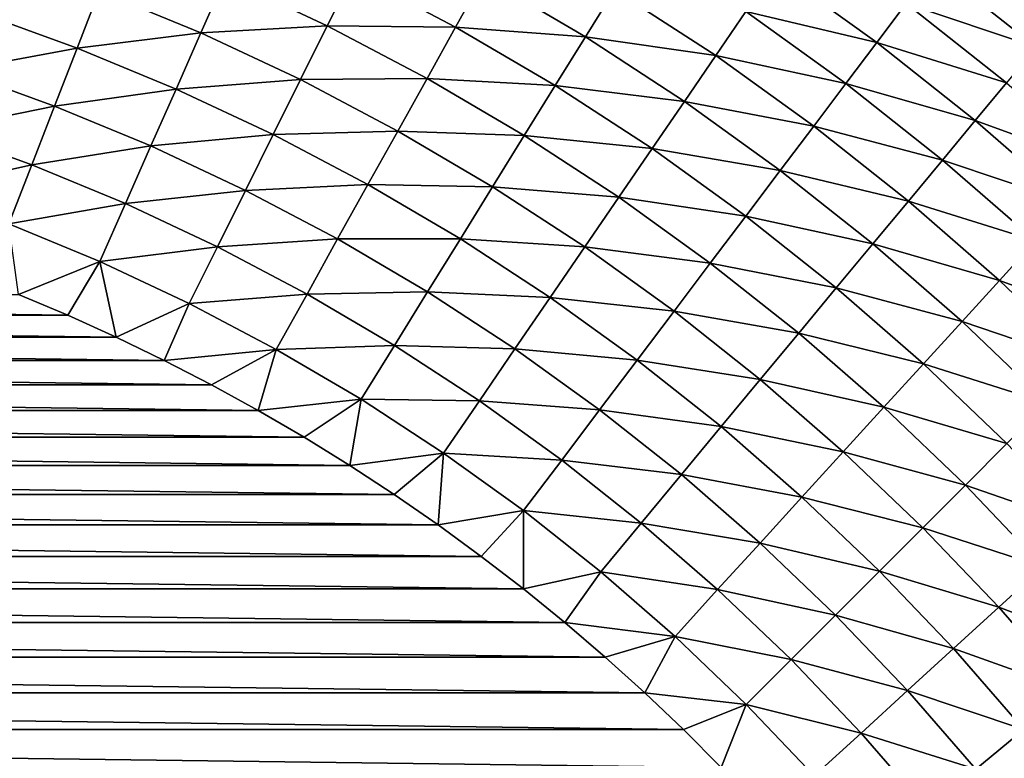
# Model space of a CAD drawing. Extents: x -260 to 260, y -882 to 882.
# Tile 168 of 234: x 11 to 25, y 600 to 610. Entities that reach past the tile are written whole.
import ezdxf

# ---------------------------------------------------------------- set-up
doc = ezdxf.new("R2010")
doc.units = 0
doc.header["$LTSCALE"] = 21.359881
for name, color, linetype in [('1', 7, 'CONTINUOUS'), ('21', 7, 'CONTINUOUS'), ('25', 7, 'CONTINUOUS')]:
    doc.layers.add(name, color=color, linetype=linetype)

msp = doc.modelspace()

# ---------------------------------------------------------------- linework, layer by layer
at = {"layer": '1', "color": 7, "linetype": 'CONTINUOUS'}
for points in [[(253.525, 812.5), (-253.525, 0), (253.525, 0), (253.525, 812.5)], [(-253.525, 0), (253.525, 812.5), (116.582, 650.819), (-253.525, 0)], [(114.854, 648.894), (-253.525, 0), (116.582, 650.819), (114.854, 648.894)], [(113.045, 647.046), (-253.525, 0), (114.854, 648.894), (113.045, 647.046)], [(111.157, 645.277), (-253.525, 0), (113.045, 647.046), (111.157, 645.277)], [(109.196, 643.59), (-253.525, 0), (111.157, 645.277), (109.196, 643.59)], [(107.164, 641.99), (-253.525, 0), (109.196, 643.59), (107.164, 641.99)], [(105.065, 640.479), (-253.525, 0), (107.164, 641.99), (105.065, 640.479)], [(102.902, 639.059), (-253.525, 0), (105.065, 640.479), (102.902, 639.059)], [(100.681, 637.734), (-253.525, 0), (102.902, 639.059), (100.681, 637.734)], [(98.405, 636.505), (-253.525, 0), (100.681, 637.734), (98.405, 636.505)], [(96.078, 635.376), (-253.525, 0), (98.405, 636.505), (96.078, 635.376)], [(93.704, 634.347), (-253.525, 0), (96.078, 635.376), (93.704, 634.347)], [(91.289, 633.422), (-253.525, 0), (93.704, 634.347), (91.289, 633.422)], [(88.835, 632.602), (-253.525, 0), (91.289, 633.422), (88.835, 632.602)], [(86.349, 631.887), (-253.525, 0), (88.835, 632.602), (86.349, 631.887)], [(83.835, 631.281), (-253.525, 0), (86.349, 631.887), (83.835, 631.281)], [(81.296, 630.783), (-253.525, 0), (83.835, 631.281), (81.296, 630.783)], [(78.739, 630.395), (-253.525, 0), (81.296, 630.783), (78.739, 630.395)], [(76.167, 630.117), (-253.525, 0), (78.739, 630.395), (76.167, 630.117)], [(73.586, 629.95), (-253.525, 0), (76.167, 630.117), (73.586, 629.95)], [(71, 629.895), (-253.525, 0), (73.586, 629.95), (71, 629.895)], [(-129, 629.895), (-253.525, 0), (71, 629.895), (-129, 629.895)]]:
    msp.add_3dface(points, dxfattribs=at)
at = {"layer": '21', "color": 7, "linetype": 'CONTINUOUS'}
for points in [[(-11.113, 606.327, -29), (11.813, 606.031, -29), (-11.813, 606.031, -29), (-11.113, 606.327, -29)], [(11.113, 606.327, -29), (11.813, 606.031, -29), (-11.113, 606.327, -29), (11.113, 606.327, -29)], [(-11.813, 606.031, -29), (12.505, 605.718, -29), (-12.505, 605.718, -29), (-11.813, 606.031, -29)], [(11.813, 606.031, -29), (12.505, 605.718, -29), (-11.813, 606.031, -29), (11.813, 606.031, -29)], [(-12.505, 605.718, -29), (13.189, 605.387, -29), (-13.189, 605.387, -29), (-12.505, 605.718, -29)], [(12.505, 605.718, -29), (13.189, 605.387, -29), (-12.505, 605.718, -29), (12.505, 605.718, -29)], [(-13.189, 605.387, -29), (13.864, 605.039, -29), (-13.864, 605.039, -29), (-13.189, 605.387, -29)], [(13.189, 605.387, -29), (13.864, 605.039, -29), (-13.189, 605.387, -29), (13.189, 605.387, -29)], [(-13.864, 605.039, -29), (14.53, 604.673, -29), (-14.53, 604.673, -29), (-13.864, 605.039, -29)], [(13.864, 605.039, -29), (14.53, 604.673, -29), (-13.864, 605.039, -29), (13.864, 605.039, -29)], [(-14.53, 604.673, -29), (15.186, 604.291, -29), (-15.186, 604.291, -29), (-14.53, 604.673, -29)], [(14.53, 604.673, -29), (15.186, 604.291, -29), (-14.53, 604.673, -29), (14.53, 604.673, -29)], [(-15.186, 604.291, -29), (15.833, 603.891, -29), (-15.833, 603.891, -29), (-15.186, 604.291, -29)], [(15.186, 604.291, -29), (15.833, 603.891, -29), (-15.186, 604.291, -29), (15.186, 604.291, -29)], [(-15.833, 603.891, -29), (16.468, 603.475, -29), (-16.468, 603.475, -29), (-15.833, 603.891, -29)], [(15.833, 603.891, -29), (16.468, 603.475, -29), (-15.833, 603.891, -29), (15.833, 603.891, -29)], [(-16.468, 603.475, -29), (17.093, 603.043, -29), (-17.093, 603.043, -29), (-16.468, 603.475, -29)], [(16.468, 603.475, -29), (17.093, 603.043, -29), (-16.468, 603.475, -29), (16.468, 603.475, -29)], [(-17.093, 603.043, -29), (17.706, 602.595, -29), (-17.706, 602.595, -29), (-17.093, 603.043, -29)], [(17.093, 603.043, -29), (17.706, 602.595, -29), (-17.093, 603.043, -29), (17.093, 603.043, -29)], [(-17.706, 602.595, -29), (18.308, 602.132, -29), (-18.308, 602.132, -29), (-17.706, 602.595, -29)], [(17.706, 602.595, -29), (18.308, 602.132, -29), (-17.706, 602.595, -29), (17.706, 602.595, -29)], [(-18.308, 602.132, -29), (18.898, 601.652, -29), (-18.898, 601.652, -29), (-18.308, 602.132, -29)], [(18.308, 602.132, -29), (18.898, 601.652, -29), (-18.308, 602.132, -29), (18.308, 602.132, -29)], [(-18.898, 601.652, -29), (19.474, 601.158, -29), (-19.474, 601.158, -29), (-18.898, 601.652, -29)], [(18.898, 601.652, -29), (19.474, 601.158, -29), (-18.898, 601.652, -29), (18.898, 601.652, -29)], [(-19.474, 601.158, -29), (20.039, 600.65, -29), (-20.039, 600.65, -29), (-19.474, 601.158, -29)], [(19.474, 601.158, -29), (20.039, 600.65, -29), (-19.474, 601.158, -29), (19.474, 601.158, -29)], [(-20.039, 600.65, -29), (20.589, 600.126, -29), (-20.589, 600.126, -29), (-20.039, 600.65, -29)], [(20.039, 600.65, -29), (20.589, 600.126, -29), (-20.039, 600.65, -29), (20.039, 600.65, -29)], [(-20.589, 600.126, -29), (21.127, 599.589, -29), (-21.127, 599.589, -29), (-20.589, 600.126, -29)], [(20.589, 600.126, -29), (21.127, 599.589, -29), (-20.589, 600.126, -29), (20.589, 600.126, -29)]]:
    msp.add_3dface(points, dxfattribs=at)
at = {"layer": '25', "color": 7, "linetype": 'CONTINUOUS'}
for points in [[(23.347, 609.916, -25.816), (21.481, 610.358, -26.352), (21.894, 610.961, -25.816), (23.347, 609.916, -25.816)], [(23.347, 609.916, -25.816), (21.894, 610.961, -25.816), (23.767, 610.472, -25.235), (23.347, 609.916, -25.816)], [(25.617, 609.849, -24.614), (23.767, 610.472, -25.235), (24.165, 611, -24.614), (25.617, 609.849, -24.614)], [(25.617, 609.849, -24.614), (24.165, 611, -24.614), (26.015, 610.328, -23.954), (25.617, 609.849, -24.614)], [(13.711, 610.053, -28.326), (12.262, 610.653, -28.326), (14.058, 610.838, -28.031), (13.711, 610.053, -28.326)], [(15.513, 610.154, -28.031), (13.711, 610.053, -28.326), (14.058, 610.838, -28.031), (15.513, 610.154, -28.031)], [(15.513, 610.154, -28.031), (14.058, 610.838, -28.031), (15.887, 610.905, -27.685), (15.513, 610.154, -28.031)], [(17.343, 610.137, -27.685), (15.513, 610.154, -28.031), (15.887, 610.905, -27.685), (17.343, 610.137, -27.685)], [(17.343, 610.137, -27.685), (15.887, 610.905, -27.685), (17.74, 610.85, -27.289), (17.343, 610.137, -27.685)], [(19.192, 609.997, -27.289), (17.343, 610.137, -27.685), (17.74, 610.85, -27.289), (19.192, 609.997, -27.289)], [(19.192, 609.997, -27.289), (17.74, 610.85, -27.289), (19.608, 610.669, -26.844), (19.192, 609.997, -27.289)], [(11.947, 609.838, -28.569), (10.51, 610.357, -28.569), (12.262, 610.653, -28.326), (11.947, 609.838, -28.569)], [(13.711, 610.053, -28.326), (11.947, 609.838, -28.569), (12.262, 610.653, -28.326), (13.711, 610.053, -28.326)], [(21.05, 609.729, -26.844), (19.192, 609.997, -27.289), (19.608, 610.669, -26.844), (21.05, 609.729, -26.844)], [(21.05, 609.729, -26.844), (19.608, 610.669, -26.844), (21.481, 610.358, -26.352), (21.05, 609.729, -26.844)], [(25.195, 609.341, -25.235), (23.347, 609.916, -25.816), (23.767, 610.472, -25.235), (25.195, 609.341, -25.235)], [(25.195, 609.341, -25.235), (23.767, 610.472, -25.235), (25.617, 609.849, -24.614), (25.195, 609.341, -25.235)], [(11.947, 609.838, -28.569), (10.228, 609.516, -28.758), (10.51, 610.357, -28.569), (11.947, 609.838, -28.569)], [(22.906, 609.332, -26.352), (21.05, 609.729, -26.844), (21.481, 610.358, -26.352), (22.906, 609.332, -26.352)], [(22.906, 609.332, -26.352), (21.481, 610.358, -26.352), (23.347, 609.916, -25.816), (22.906, 609.332, -26.352)], [(15.131, 609.387, -28.326), (13.711, 610.053, -28.326), (15.513, 610.154, -28.031), (15.131, 609.387, -28.326)], [(16.935, 609.405, -28.031), (15.131, 609.387, -28.326), (15.513, 610.154, -28.031), (16.935, 609.405, -28.031)], [(16.935, 609.405, -28.031), (15.513, 610.154, -28.031), (17.343, 610.137, -27.685), (16.935, 609.405, -28.031)], [(18.763, 609.303, -27.685), (16.935, 609.405, -28.031), (17.343, 610.137, -27.685), (18.763, 609.303, -27.685)], [(18.763, 609.303, -27.685), (17.343, 610.137, -27.685), (19.192, 609.997, -27.289), (18.763, 609.303, -27.685)], [(13.358, 609.253, -28.569), (11.947, 609.838, -28.569), (13.711, 610.053, -28.326), (13.358, 609.253, -28.569)], [(15.131, 609.387, -28.326), (13.358, 609.253, -28.569), (13.711, 610.053, -28.326), (15.131, 609.387, -28.326)], [(20.603, 609.077, -27.289), (18.763, 609.303, -27.685), (19.192, 609.997, -27.289), (20.603, 609.077, -27.289)], [(20.603, 609.077, -27.289), (19.192, 609.997, -27.289), (21.05, 609.729, -26.844), (20.603, 609.077, -27.289)], [(11.626, 609.011, -28.758), (10.228, 609.516, -28.758), (11.947, 609.838, -28.569), (11.626, 609.011, -28.758)], [(13.358, 609.253, -28.569), (11.626, 609.011, -28.758), (11.947, 609.838, -28.569), (13.358, 609.253, -28.569)], [(24.749, 608.805, -25.816), (22.906, 609.332, -26.352), (23.347, 609.916, -25.816), (24.749, 608.805, -25.816)], [(24.749, 608.805, -25.816), (23.347, 609.916, -25.816), (25.195, 609.341, -25.235), (24.749, 608.805, -25.816)], [(22.447, 608.724, -26.844), (20.603, 609.077, -27.289), (21.05, 609.729, -26.844), (22.447, 608.724, -26.844)], [(22.447, 608.724, -26.844), (21.05, 609.729, -26.844), (22.906, 609.332, -26.352), (22.447, 608.724, -26.844)], [(11.626, 609.011, -28.758), (9.943, 608.665, -28.893), (10.228, 609.516, -28.758), (11.626, 609.011, -28.758)], [(14.741, 608.604, -28.569), (13.358, 609.253, -28.569), (15.131, 609.387, -28.326), (14.741, 608.604, -28.569)], [(16.518, 608.655, -28.326), (14.741, 608.604, -28.569), (15.131, 609.387, -28.326), (16.518, 608.655, -28.326)], [(16.518, 608.655, -28.326), (15.131, 609.387, -28.326), (16.935, 609.405, -28.031), (16.518, 608.655, -28.326)], [(18.321, 608.59, -28.031), (16.518, 608.655, -28.326), (16.935, 609.405, -28.031), (18.321, 608.59, -28.031)], [(18.321, 608.59, -28.031), (16.935, 609.405, -28.031), (18.763, 609.303, -27.685), (18.321, 608.59, -28.031)], [(20.142, 608.404, -27.685), (18.321, 608.59, -28.031), (18.763, 609.303, -27.685), (20.142, 608.404, -27.685)], [(20.142, 608.404, -27.685), (18.763, 609.303, -27.685), (20.603, 609.077, -27.289), (20.142, 608.404, -27.685)], [(24.282, 608.242, -26.352), (22.447, 608.724, -26.844), (22.906, 609.332, -26.352), (24.282, 608.242, -26.352)], [(24.282, 608.242, -26.352), (22.906, 609.332, -26.352), (24.749, 608.805, -25.816), (24.282, 608.242, -26.352)], [(26.569, 608.145, -25.235), (24.749, 608.805, -25.816), (25.195, 609.341, -25.235), (26.569, 608.145, -25.235)], [(13, 608.442, -28.758), (11.626, 609.011, -28.758), (13.358, 609.253, -28.569), (13, 608.442, -28.758)], [(14.741, 608.604, -28.569), (13, 608.442, -28.758), (13.358, 609.253, -28.569), (14.741, 608.604, -28.569)], [(11.302, 608.175, -28.893), (9.943, 608.665, -28.893), (11.626, 609.011, -28.758), (11.302, 608.175, -28.893)], [(13, 608.442, -28.758), (11.302, 608.175, -28.893), (11.626, 609.011, -28.758), (13, 608.442, -28.758)], [(21.97, 608.093, -27.289), (20.142, 608.404, -27.685), (20.603, 609.077, -27.289), (21.97, 608.093, -27.289)], [(21.97, 608.093, -27.289), (20.603, 609.077, -27.289), (22.447, 608.724, -26.844), (21.97, 608.093, -27.289)], [(23.796, 607.656, -26.844), (21.97, 608.093, -27.289), (22.447, 608.724, -26.844), (23.796, 607.656, -26.844)], [(23.796, 607.656, -26.844), (22.447, 608.724, -26.844), (24.282, 608.242, -26.352), (23.796, 607.656, -26.844)], [(26.1, 607.63, -25.816), (24.282, 608.242, -26.352), (24.749, 608.805, -25.816), (26.1, 607.63, -25.816)], [(26.1, 607.63, -25.816), (24.749, 608.805, -25.816), (26.569, 608.145, -25.235), (26.1, 607.63, -25.816)], [(11.302, 608.175, -28.893), (9.656, 607.809, -28.974), (9.943, 608.665, -28.893), (11.302, 608.175, -28.893)], [(14.346, 607.81, -28.758), (13, 608.442, -28.758), (14.741, 608.604, -28.569), (14.346, 607.81, -28.758)], [(16.093, 607.892, -28.569), (14.346, 607.81, -28.758), (14.741, 608.604, -28.569), (16.093, 607.892, -28.569)], [(16.093, 607.892, -28.569), (14.741, 608.604, -28.569), (16.518, 608.655, -28.326), (16.093, 607.892, -28.569)], [(17.87, 607.861, -28.326), (16.093, 607.892, -28.569), (16.518, 608.655, -28.326), (17.87, 607.861, -28.326)], [(17.87, 607.861, -28.326), (16.518, 608.655, -28.326), (18.321, 608.59, -28.031), (17.87, 607.861, -28.326)], [(19.668, 607.712, -28.031), (17.87, 607.861, -28.326), (18.321, 608.59, -28.031), (19.668, 607.712, -28.031)], [(19.668, 607.712, -28.031), (18.321, 608.59, -28.031), (20.142, 608.404, -27.685), (19.668, 607.712, -28.031)], [(12.638, 607.621, -28.893), (11.302, 608.175, -28.893), (13, 608.442, -28.758), (12.638, 607.621, -28.893)], [(14.346, 607.81, -28.758), (12.638, 607.621, -28.893), (13, 608.442, -28.758), (14.346, 607.81, -28.758)], [(21.479, 607.442, -27.685), (19.668, 607.712, -28.031), (20.142, 608.404, -27.685), (21.479, 607.442, -27.685)], [(21.479, 607.442, -27.685), (20.142, 608.404, -27.685), (21.97, 608.093, -27.289), (21.479, 607.442, -27.685)], [(10.976, 607.332, -28.974), (9.656, 607.809, -28.974), (11.302, 608.175, -28.893), (10.976, 607.332, -28.974)], [(12.638, 607.621, -28.893), (10.976, 607.332, -28.974), (11.302, 608.175, -28.893), (12.638, 607.621, -28.893)], [(25.607, 607.09, -26.352), (23.796, 607.656, -26.844), (24.282, 608.242, -26.352), (25.607, 607.09, -26.352)], [(25.607, 607.09, -26.352), (24.282, 608.242, -26.352), (26.1, 607.63, -25.816), (25.607, 607.09, -26.352)], [(23.291, 607.048, -27.289), (21.479, 607.442, -27.685), (21.97, 608.093, -27.289), (23.291, 607.048, -27.289)], [(23.291, 607.048, -27.289), (21.97, 608.093, -27.289), (23.796, 607.656, -26.844), (23.291, 607.048, -27.289)], [(15.661, 607.117, -28.758), (14.346, 607.81, -28.758), (16.093, 607.892, -28.569), (15.661, 607.117, -28.758)], [(17.41, 607.118, -28.569), (15.661, 607.117, -28.758), (16.093, 607.892, -28.569), (17.41, 607.118, -28.569)], [(17.41, 607.118, -28.569), (16.093, 607.892, -28.569), (17.87, 607.861, -28.326), (17.41, 607.118, -28.569)], [(13.946, 607.007, -28.893), (12.638, 607.621, -28.893), (14.346, 607.81, -28.758), (13.946, 607.007, -28.893)], [(15.661, 607.117, -28.758), (13.946, 607.007, -28.893), (14.346, 607.81, -28.758), (15.661, 607.117, -28.758)], [(19.184, 607.005, -28.326), (17.41, 607.118, -28.569), (17.87, 607.861, -28.326), (19.184, 607.005, -28.326)], [(19.184, 607.005, -28.326), (17.87, 607.861, -28.326), (19.668, 607.712, -28.031), (19.184, 607.005, -28.326)], [(12.273, 606.795, -28.974), (10.976, 607.332, -28.974), (12.638, 607.621, -28.893), (12.273, 606.795, -28.974)], [(13.946, 607.007, -28.893), (12.273, 606.795, -28.974), (12.638, 607.621, -28.893), (13.946, 607.007, -28.893)], [(20.973, 606.773, -28.031), (19.184, 607.005, -28.326), (19.668, 607.712, -28.031), (20.973, 606.773, -28.031)], [(20.973, 606.773, -28.031), (19.668, 607.712, -28.031), (21.479, 607.442, -27.685), (20.973, 606.773, -28.031)], [(25.094, 606.526, -26.844), (23.291, 607.048, -27.289), (23.796, 607.656, -26.844), (25.094, 606.526, -26.844)], [(25.094, 606.526, -26.844), (23.796, 607.656, -26.844), (25.607, 607.09, -26.352), (25.094, 606.526, -26.844)], [(12.273, 606.795, -28.974), (11.113, 606.327, -29), (10.976, 607.332, -28.974), (12.273, 606.795, -28.974)], [(22.769, 606.42, -27.685), (20.973, 606.773, -28.031), (21.479, 607.442, -27.685), (22.769, 606.42, -27.685)], [(22.769, 606.42, -27.685), (21.479, 607.442, -27.685), (23.291, 607.048, -27.289), (22.769, 606.42, -27.685)], [(15.225, 606.333, -28.893), (13.946, 607.007, -28.893), (15.661, 607.117, -28.758), (15.225, 606.333, -28.893)], [(16.943, 606.364, -28.758), (15.225, 606.333, -28.893), (15.661, 607.117, -28.758), (16.943, 606.364, -28.758)], [(16.943, 606.364, -28.758), (15.661, 607.117, -28.758), (17.41, 607.118, -28.569), (16.943, 606.364, -28.758)], [(18.69, 606.284, -28.569), (16.943, 606.364, -28.758), (17.41, 607.118, -28.569), (18.69, 606.284, -28.569)], [(18.69, 606.284, -28.569), (17.41, 607.118, -28.569), (19.184, 607.005, -28.326), (18.69, 606.284, -28.569)], [(24.561, 605.942, -27.289), (22.769, 606.42, -27.685), (23.291, 607.048, -27.289), (24.561, 605.942, -27.289)], [(24.561, 605.942, -27.289), (23.291, 607.048, -27.289), (25.094, 606.526, -26.844), (24.561, 605.942, -27.289)], [(26.877, 605.877, -26.352), (25.094, 606.526, -26.844), (25.607, 607.09, -26.352), (26.877, 605.877, -26.352)], [(13.543, 606.199, -28.974), (12.273, 606.795, -28.974), (13.946, 607.007, -28.893), (13.543, 606.199, -28.974)], [(15.225, 606.333, -28.893), (13.543, 606.199, -28.974), (13.946, 607.007, -28.893), (15.225, 606.333, -28.893)], [(20.457, 606.089, -28.326), (18.69, 606.284, -28.569), (19.184, 607.005, -28.326), (20.457, 606.089, -28.326)], [(20.457, 606.089, -28.326), (19.184, 607.005, -28.326), (20.973, 606.773, -28.031), (20.457, 606.089, -28.326)], [(11.813, 606.031, -29), (11.113, 606.327, -29), (12.273, 606.795, -28.974), (11.813, 606.031, -29)], [(12.505, 605.718, -29), (11.813, 606.031, -29), (12.273, 606.795, -28.974), (12.505, 605.718, -29)], [(13.543, 606.199, -28.974), (12.505, 605.718, -29), (12.273, 606.795, -28.974), (13.543, 606.199, -28.974)], [(22.234, 605.775, -28.031), (20.457, 606.089, -28.326), (20.973, 606.773, -28.031), (22.234, 605.775, -28.031)], [(22.234, 605.775, -28.031), (20.973, 606.773, -28.031), (22.769, 606.42, -27.685), (22.234, 605.775, -28.031)], [(26.338, 605.338, -26.844), (24.561, 605.942, -27.289), (25.094, 606.526, -26.844), (26.338, 605.338, -26.844)], [(26.338, 605.338, -26.844), (25.094, 606.526, -26.844), (26.877, 605.877, -26.352), (26.338, 605.338, -26.844)], [(14.785, 605.544, -28.974), (13.543, 606.199, -28.974), (15.225, 606.333, -28.893), (14.785, 605.544, -28.974)], [(16.471, 605.601, -28.893), (14.785, 605.544, -28.974), (15.225, 606.333, -28.893), (16.471, 605.601, -28.893)], [(16.471, 605.601, -28.893), (15.225, 606.333, -28.893), (16.943, 606.364, -28.758), (16.471, 605.601, -28.893)], [(18.188, 605.552, -28.758), (16.471, 605.601, -28.893), (16.943, 606.364, -28.758), (18.188, 605.552, -28.758)], [(18.188, 605.552, -28.758), (16.943, 606.364, -28.758), (18.69, 606.284, -28.569), (18.188, 605.552, -28.758)], [(24.011, 605.339, -27.685), (22.234, 605.775, -28.031), (22.769, 606.42, -27.685), (24.011, 605.339, -27.685)], [(24.011, 605.339, -27.685), (22.769, 606.42, -27.685), (24.561, 605.942, -27.289), (24.011, 605.339, -27.685)], [(13.189, 605.387, -29), (12.505, 605.718, -29), (13.543, 606.199, -28.974), (13.189, 605.387, -29)], [(14.785, 605.544, -28.974), (13.189, 605.387, -29), (13.543, 606.199, -28.974), (14.785, 605.544, -28.974)], [(19.93, 605.391, -28.569), (18.188, 605.552, -28.758), (18.69, 606.284, -28.569), (19.93, 605.391, -28.569)], [(19.93, 605.391, -28.569), (18.69, 606.284, -28.569), (20.457, 606.089, -28.326), (19.93, 605.391, -28.569)], [(21.686, 605.115, -28.326), (19.93, 605.391, -28.569), (20.457, 606.089, -28.326), (21.686, 605.115, -28.326)], [(21.686, 605.115, -28.326), (20.457, 606.089, -28.326), (22.234, 605.775, -28.031), (21.686, 605.115, -28.326)], [(25.779, 604.779, -27.289), (24.011, 605.339, -27.685), (24.561, 605.942, -27.289), (25.779, 604.779, -27.289)], [(25.779, 604.779, -27.289), (24.561, 605.942, -27.289), (26.338, 605.338, -26.844), (25.779, 604.779, -27.289)], [(23.447, 604.72, -28.031), (21.686, 605.115, -28.326), (22.234, 605.775, -28.031), (23.447, 604.72, -28.031)], [(23.447, 604.72, -28.031), (22.234, 605.775, -28.031), (24.011, 605.339, -27.685), (23.447, 604.72, -28.031)], [(13.864, 605.039, -29), (13.189, 605.387, -29), (14.785, 605.544, -28.974), (13.864, 605.039, -29)], [(14.53, 604.673, -29), (13.864, 605.039, -29), (14.785, 605.544, -28.974), (14.53, 604.673, -29)], [(15.995, 604.833, -28.974), (14.53, 604.673, -29), (14.785, 605.544, -28.974), (15.995, 604.833, -28.974)], [(15.995, 604.833, -28.974), (14.785, 605.544, -28.974), (16.471, 605.601, -28.893), (15.995, 604.833, -28.974)], [(17.682, 604.812, -28.893), (15.995, 604.833, -28.974), (16.471, 605.601, -28.893), (17.682, 604.812, -28.893)], [(17.682, 604.812, -28.893), (16.471, 605.601, -28.893), (18.188, 605.552, -28.758), (17.682, 604.812, -28.893)], [(19.395, 604.684, -28.758), (17.682, 604.812, -28.893), (18.188, 605.552, -28.758), (19.395, 604.684, -28.758)], [(19.395, 604.684, -28.758), (18.188, 605.552, -28.758), (19.93, 605.391, -28.569), (19.395, 604.684, -28.758)], [(21.127, 604.443, -28.569), (19.395, 604.684, -28.758), (19.93, 605.391, -28.569), (21.127, 604.443, -28.569)], [(21.127, 604.443, -28.569), (19.93, 605.391, -28.569), (21.686, 605.115, -28.326), (21.127, 604.443, -28.569)], [(25.202, 604.202, -27.685), (23.447, 604.72, -28.031), (24.011, 605.339, -27.685), (25.202, 604.202, -27.685)], [(25.202, 604.202, -27.685), (24.011, 605.339, -27.685), (25.779, 604.779, -27.289), (25.202, 604.202, -27.685)], [(22.869, 604.086, -28.326), (21.127, 604.443, -28.569), (21.686, 605.115, -28.326), (22.869, 604.086, -28.326)], [(22.869, 604.086, -28.326), (21.686, 605.115, -28.326), (23.447, 604.72, -28.031), (22.869, 604.086, -28.326)], [(15.186, 604.291, -29), (14.53, 604.673, -29), (15.995, 604.833, -28.974), (15.186, 604.291, -29)], [(15.833, 603.891, -29), (15.186, 604.291, -29), (15.995, 604.833, -28.974), (15.833, 603.891, -29)], [(17.171, 604.067, -28.974), (15.833, 603.891, -29), (15.995, 604.833, -28.974), (17.171, 604.067, -28.974)], [(17.171, 604.067, -28.974), (15.995, 604.833, -28.974), (17.682, 604.812, -28.893), (17.171, 604.067, -28.974)], [(18.855, 603.968, -28.893), (17.171, 604.067, -28.974), (17.682, 604.812, -28.893), (18.855, 603.968, -28.893)], [(18.855, 603.968, -28.893), (17.682, 604.812, -28.893), (19.395, 604.684, -28.758), (18.855, 603.968, -28.893)], [(20.561, 603.76, -28.758), (18.855, 603.968, -28.893), (19.395, 604.684, -28.758), (20.561, 603.76, -28.758)], [(20.561, 603.76, -28.758), (19.395, 604.684, -28.758), (21.127, 604.443, -28.569), (20.561, 603.76, -28.758)], [(24.609, 603.609, -28.031), (22.869, 604.086, -28.326), (23.447, 604.72, -28.031), (24.609, 603.609, -28.031)], [(24.609, 603.609, -28.031), (23.447, 604.72, -28.031), (25.202, 604.202, -27.685), (24.609, 603.609, -28.031)], [(22.28, 603.44, -28.569), (20.561, 603.76, -28.758), (21.127, 604.443, -28.569), (22.28, 603.44, -28.569)], [(22.28, 603.44, -28.569), (21.127, 604.443, -28.569), (22.869, 604.086, -28.326), (22.28, 603.44, -28.569)], [(24.003, 603.003, -28.326), (22.28, 603.44, -28.569), (22.869, 604.086, -28.326), (24.003, 603.003, -28.326)], [(24.003, 603.003, -28.326), (22.869, 604.086, -28.326), (24.609, 603.609, -28.031), (24.003, 603.003, -28.326)], [(26.339, 603.011, -27.685), (24.609, 603.609, -28.031), (25.202, 604.202, -27.685), (26.339, 603.011, -27.685)], [(16.468, 603.475, -29), (15.833, 603.891, -29), (17.171, 604.067, -28.974), (16.468, 603.475, -29)], [(17.093, 603.043, -29), (16.468, 603.475, -29), (17.171, 604.067, -28.974), (17.093, 603.043, -29)], [(18.31, 603.247, -28.974), (17.093, 603.043, -29), (17.171, 604.067, -28.974), (18.31, 603.247, -28.974)], [(18.31, 603.247, -28.974), (17.171, 604.067, -28.974), (18.855, 603.968, -28.893), (18.31, 603.247, -28.974)], [(19.988, 603.07, -28.893), (18.31, 603.247, -28.974), (18.855, 603.968, -28.893), (19.988, 603.07, -28.893)], [(19.988, 603.07, -28.893), (18.855, 603.968, -28.893), (20.561, 603.76, -28.758), (19.988, 603.07, -28.893)], [(21.682, 602.784, -28.758), (19.988, 603.07, -28.893), (20.561, 603.76, -28.758), (21.682, 602.784, -28.758)], [(21.682, 602.784, -28.758), (20.561, 603.76, -28.758), (22.28, 603.44, -28.569), (21.682, 602.784, -28.758)], [(25.72, 602.447, -28.031), (24.003, 603.003, -28.326), (24.609, 603.609, -28.031), (25.72, 602.447, -28.031)], [(25.72, 602.447, -28.031), (24.609, 603.609, -28.031), (26.339, 603.011, -27.685), (25.72, 602.447, -28.031)], [(23.385, 602.385, -28.569), (21.682, 602.784, -28.758), (22.28, 603.44, -28.569), (23.385, 602.385, -28.569)], [(23.385, 602.385, -28.569), (22.28, 603.44, -28.569), (24.003, 603.003, -28.326), (23.385, 602.385, -28.569)], [(17.706, 602.595, -29), (17.093, 603.043, -29), (18.31, 603.247, -28.974), (17.706, 602.595, -29)], [(18.308, 602.132, -29), (17.706, 602.595, -29), (18.31, 603.247, -28.974), (18.308, 602.132, -29)], [(19.411, 602.375, -28.974), (18.308, 602.132, -29), (18.31, 603.247, -28.974), (19.411, 602.375, -28.974)], [(19.411, 602.375, -28.974), (18.31, 603.247, -28.974), (19.988, 603.07, -28.893), (19.411, 602.375, -28.974)], [(21.078, 602.122, -28.893), (19.411, 602.375, -28.974), (19.988, 603.07, -28.893), (21.078, 602.122, -28.893)], [(21.078, 602.122, -28.893), (19.988, 603.07, -28.893), (21.682, 602.784, -28.758), (21.078, 602.122, -28.893)], [(25.086, 601.869, -28.326), (23.385, 602.385, -28.569), (24.003, 603.003, -28.326), (25.086, 601.869, -28.326)], [(25.086, 601.869, -28.326), (24.003, 603.003, -28.326), (25.72, 602.447, -28.031), (25.086, 601.869, -28.326)], [(22.758, 601.758, -28.758), (21.078, 602.122, -28.893), (21.682, 602.784, -28.758), (22.758, 601.758, -28.758)], [(22.758, 601.758, -28.758), (21.682, 602.784, -28.758), (23.385, 602.385, -28.569), (22.758, 601.758, -28.758)], [(26.775, 601.234, -28.031), (25.086, 601.869, -28.326), (25.72, 602.447, -28.031), (26.775, 601.234, -28.031)], [(18.898, 601.652, -29), (18.308, 602.132, -29), (19.411, 602.375, -28.974), (18.898, 601.652, -29)], [(20.47, 601.454, -28.974), (18.898, 601.652, -29), (19.411, 602.375, -28.974), (20.47, 601.454, -28.974)], [(20.47, 601.454, -28.974), (19.411, 602.375, -28.974), (21.078, 602.122, -28.893), (20.47, 601.454, -28.974)], [(24.44, 601.28, -28.569), (22.758, 601.758, -28.758), (23.385, 602.385, -28.569), (24.44, 601.28, -28.569)], [(24.44, 601.28, -28.569), (23.385, 602.385, -28.569), (25.086, 601.869, -28.326), (24.44, 601.28, -28.569)], [(22.124, 601.124, -28.893), (20.47, 601.454, -28.974), (21.078, 602.122, -28.893), (22.124, 601.124, -28.893)], [(22.124, 601.124, -28.893), (21.078, 602.122, -28.893), (22.758, 601.758, -28.758), (22.124, 601.124, -28.893)], [(26.115, 600.686, -28.326), (24.44, 601.28, -28.569), (25.086, 601.869, -28.326), (26.115, 600.686, -28.326)], [(26.115, 600.686, -28.326), (25.086, 601.869, -28.326), (26.775, 601.234, -28.031), (26.115, 600.686, -28.326)], [(23.784, 600.682, -28.758), (22.124, 601.124, -28.893), (22.758, 601.758, -28.758), (23.784, 600.682, -28.758)], [(23.784, 600.682, -28.758), (22.758, 601.758, -28.758), (24.44, 601.28, -28.569), (23.784, 600.682, -28.758)], [(19.474, 601.158, -29), (18.898, 601.652, -29), (20.47, 601.454, -28.974), (19.474, 601.158, -29)], [(20.039, 600.65, -29), (19.474, 601.158, -29), (20.47, 601.454, -28.974), (20.039, 600.65, -29)], [(21.485, 600.485, -28.974), (20.039, 600.65, -29), (20.47, 601.454, -28.974), (21.485, 600.485, -28.974)], [(21.485, 600.485, -28.974), (20.47, 601.454, -28.974), (22.124, 601.124, -28.893), (21.485, 600.485, -28.974)], [(25.443, 600.127, -28.569), (23.784, 600.682, -28.758), (24.44, 601.28, -28.569), (25.443, 600.127, -28.569)], [(25.443, 600.127, -28.569), (24.44, 601.28, -28.569), (26.115, 600.686, -28.326), (25.443, 600.127, -28.569)], [(23.122, 600.078, -28.893), (21.485, 600.485, -28.974), (22.124, 601.124, -28.893), (23.122, 600.078, -28.893)], [(23.122, 600.078, -28.893), (22.124, 601.124, -28.893), (23.784, 600.682, -28.758), (23.122, 600.078, -28.893)], [(20.589, 600.126, -29), (20.039, 600.65, -29), (21.485, 600.485, -28.974), (20.589, 600.126, -29)], [(24.76, 599.561, -28.758), (23.122, 600.078, -28.893), (23.784, 600.682, -28.758), (24.76, 599.561, -28.758)], [(24.76, 599.561, -28.758), (23.784, 600.682, -28.758), (25.443, 600.127, -28.569), (24.76, 599.561, -28.758)], [(21.127, 599.589, -29), (20.589, 600.126, -29), (21.485, 600.485, -28.974), (21.127, 599.589, -29)], [(22.454, 599.47, -28.974), (21.127, 599.589, -29), (21.485, 600.485, -28.974), (22.454, 599.47, -28.974)], [(22.454, 599.47, -28.974), (21.485, 600.485, -28.974), (23.122, 600.078, -28.893), (22.454, 599.47, -28.974)], [(24.07, 598.988, -28.893), (22.454, 599.47, -28.974), (23.122, 600.078, -28.893), (24.07, 598.988, -28.893)], [(24.07, 598.988, -28.893), (23.122, 600.078, -28.893), (24.76, 599.561, -28.758), (24.07, 598.988, -28.893)], [(26.391, 598.93, -28.569), (24.76, 599.561, -28.758), (25.443, 600.127, -28.569), (26.391, 598.93, -28.569)]]:
    msp.add_3dface(points, dxfattribs=at)

doc.saveas('drawing.dxf')
